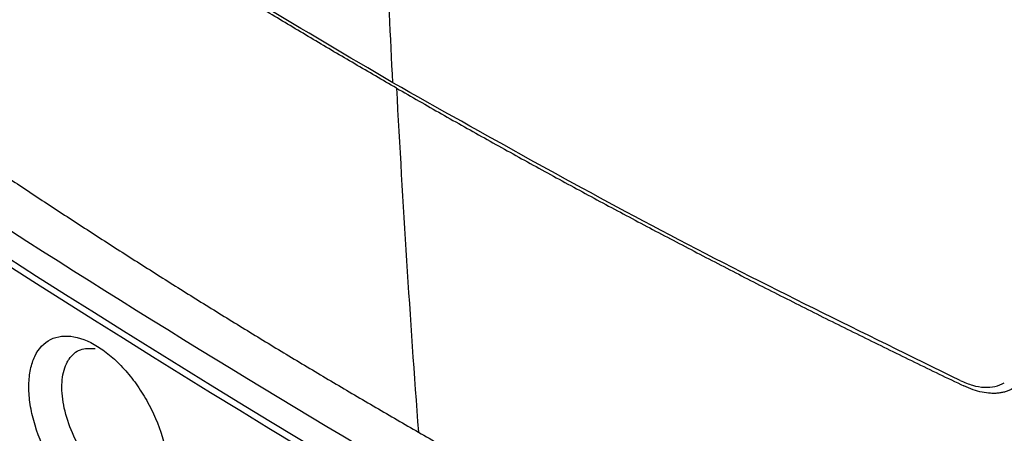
# Model space of a CAD drawing. Extents: x 86 to 639, y 68 to 658.
# Tile 11 of 66: x 516 to 537, y 100 to 109. Entities that reach past the tile are written whole.
import ezdxf

# ---------------------------------------------------------------- set-up
doc = ezdxf.new("R2010")
doc.units = 0
doc.layers.get('0').update_dxf_attribs({"linetype": 'CONTINUOUS'})

msp = doc.modelspace()

# ---------------------------------------------------------------- linework, layer by layer
at = {"color": 7, "linetype": 'CONTINUOUS'}
for centre, radius, start, end in [((669.513, 344.066), 285.354, 235.51715, 245.15107), ((669.513, 343.902), 285.353, 235.51699, 245.15127)]:
    msp.add_arc(centre, radius, start, end, dxfattribs=at)
for points, knots in [([(523.89, 107.711), (523.79, 109.735), (523.612, 113.351), (523.507, 117.012), (523.461, 118.623)], [0, 0, 0, 0, 0.559998, 1, 1, 1, 1]), ([(523.889, 107.71), (521.934, 108.866), (518.017, 111.183), (514.388, 113.65), (512.571, 114.886)], [0, 0, 0, 0, 0.499113, 1, 1, 1, 1]), ([(523.969, 107.593), (523.664, 107.77), (523.054, 108.124), (522.147, 108.659), (521.247, 109.198), (520.355, 109.74), (519.469, 110.286), (518.591, 110.835), (517.72, 111.387), (516.857, 111.942), (516.001, 112.501), (515.152, 113.063), (514.31, 113.629), (513.476, 114.197), (512.925, 114.578), (512.65, 114.769)], [0, 0, 0, 0, 0.077159, 0.154278, 0.231357, 0.308396, 0.385396, 0.462357, 0.539279, 0.616162, 0.693007, 0.769813, 0.84658, 0.923309, 1, 1, 1, 1]), ([(536.32, 101.176), (534.179, 102.226), (529.904, 104.32), (525.891, 106.581), (523.889, 107.71)], [0, 0, 0, 0, 0.500887, 1, 1, 1, 1]), ([(523.969, 107.593), (524.299, 107.404), (524.958, 107.025), (525.956, 106.463), (526.963, 105.904), (527.978, 105.349), (529.001, 104.798), (530.033, 104.252), (531.073, 103.709), (532.121, 103.171), (533.178, 102.636), (534.243, 102.106), (535.316, 101.58), (536.038, 101.232), (536.399, 101.059)], [0, 0, 0, 0, 0.082907, 0.165875, 0.248909, 0.332014, 0.415194, 0.498456, 0.581803, 0.665241, 0.748774, 0.832409, 0.916149, 1, 1, 1, 1]), ([(513.743, 106.791), (514.026, 106.597), (514.592, 106.209), (515.451, 105.632), (516.316, 105.058), (517.19, 104.487), (518.071, 103.919), (518.959, 103.355), (519.855, 102.794), (520.759, 102.236), (521.67, 101.683), (522.589, 101.133), (523.514, 100.586), (524.137, 100.224), (524.449, 100.044)], [0, 0, 0, 0, 0.083103, 0.166248, 0.249434, 0.332663, 0.415932, 0.499244, 0.582597, 0.665993, 0.749431, 0.832911, 0.916434, 1, 1, 1, 1]), ([(517.436, 98.243), (517.334, 98.307), (517.233, 98.382), (517.036, 98.554), (516.938, 98.652), (516.753, 98.864), (516.665, 98.978), (516.498, 99.22), (516.42, 99.349), (516.209, 99.743), (516.097, 100.025), (515.986, 100.433), (515.958, 100.57), (515.923, 100.833), (515.915, 100.96), (515.919, 101.2), (515.931, 101.316), (515.975, 101.525), (516.006, 101.621), (516.129, 101.878), (516.247, 102.004), (516.468, 102.115), (516.548, 102.138), (516.719, 102.158), (516.811, 102.154), (517.093, 102.102), (517.296, 102.013), (517.5, 101.875)], [0, 0, 0, 0, 0.0625, 0.0625, 0.125, 0.125, 0.1875, 0.1875, 0.25, 0.25, 0.375, 0.375, 0.4375, 0.4375, 0.5, 0.5, 0.5625, 0.5625, 0.625, 0.625, 0.75, 0.75, 0.8125, 0.8125, 0.875, 0.875, 1, 1, 1, 1]), ([(517.804, 98.846), (517.672, 98.947), (517.409, 99.148), (517.061, 99.622), (516.797, 100.159), (516.647, 100.711), (516.627, 101.212), (516.709, 101.503), (516.844, 101.726), (517.024, 101.888), (517.254, 101.883), (517.366, 101.88)], [0, 0, 0, 0, 0.122683, 0.245371, 0.367982, 0.490408, 0.612574, 0.734627, 0.759923, 0.882277, 1, 1, 1, 1]), ([(517.5, 101.875), (517.599, 101.807), (517.697, 101.73), (517.888, 101.555), (517.982, 101.456), (518.162, 101.245), (518.247, 101.133), (518.407, 100.895), (518.483, 100.768), (518.686, 100.384), (518.794, 100.111), (518.935, 99.582), (518.97, 99.32), (518.965, 98.969), (518.953, 98.857), (518.91, 98.651), (518.88, 98.557), (518.801, 98.388), (518.752, 98.313), (518.64, 98.188), (518.577, 98.137), (518.363, 98.019), (518.196, 97.992), (517.921, 98.029), (517.827, 98.054), (517.634, 98.13), (517.535, 98.18), (517.436, 98.243)], [0, 0, 0, 0, 0.0625, 0.0625, 0.125, 0.125, 0.1875, 0.1875, 0.25, 0.25, 0.375, 0.375, 0.5, 0.5, 0.5625, 0.5625, 0.625, 0.625, 0.6875, 0.6875, 0.75, 0.75, 0.875, 0.875, 0.9375, 0.9375, 1, 1, 1, 1]), ([(507.486, 101.647), (513.877, 97.195), (520.651, 92.93), (531.345, 86.839), (534.996, 84.861), (542.461, 81.015), (546.276, 79.146), (550.175, 77.331)], [0, 0, 0, 0, 0.5, 0.5, 0.75, 0.75, 1, 1, 1, 1]), ([(536.32, 101.176), (536.411, 101.138), (536.593, 101.061), (536.85, 101.021), (537.089, 101.035), (537.219, 101.095), (537.285, 101.125)], [0, 0, 0, 0, 0.2514717, 0.5002134, 0.7488296, 1, 1, 1, 1]), ([(537.471, 101.002), (537.448, 100.989), (537.401, 100.964), (537.326, 100.936), (537.247, 100.914), (537.164, 100.9), (537.076, 100.894), (536.956, 100.896), (536.798, 100.916), (536.601, 100.969), (536.467, 101.029), (536.399, 101.059)], [0, 0, 0, 0, 0.083936, 0.16713, 0.249942, 0.332739, 0.415887, 0.499746, 0.6667, 0.832487, 1, 1, 1, 1]), ([(524.449, 100.044), (524.762, 99.864), (525.388, 99.504), (526.335, 98.97), (527.288, 98.44), (528.247, 97.914), (529.213, 97.392), (530.184, 96.875), (531.162, 96.362), (532.145, 95.853), (533.134, 95.349), (534.129, 94.849), (535.13, 94.353), (535.801, 94.026), (536.137, 93.863)], [0, 0, 0, 0, 0.083566, 0.167089, 0.250569, 0.334007, 0.417403, 0.500756, 0.584068, 0.667337, 0.750566, 0.833752, 0.916897, 1, 1, 1, 1])]:
    msp.add_open_spline(points, degree=3, knots=knots, dxfattribs=at)
for points in [[(523.969, 107.593), (524.105, 105.061), (524.265, 102.544), (524.449, 100.044)], [(515.197, 104.668), (522.418, 100.025), (530.072, 95.606), (538.12, 91.435)]]:
    msp.add_open_spline(points, degree=3, dxfattribs=at)

doc.saveas('drawing.dxf')
